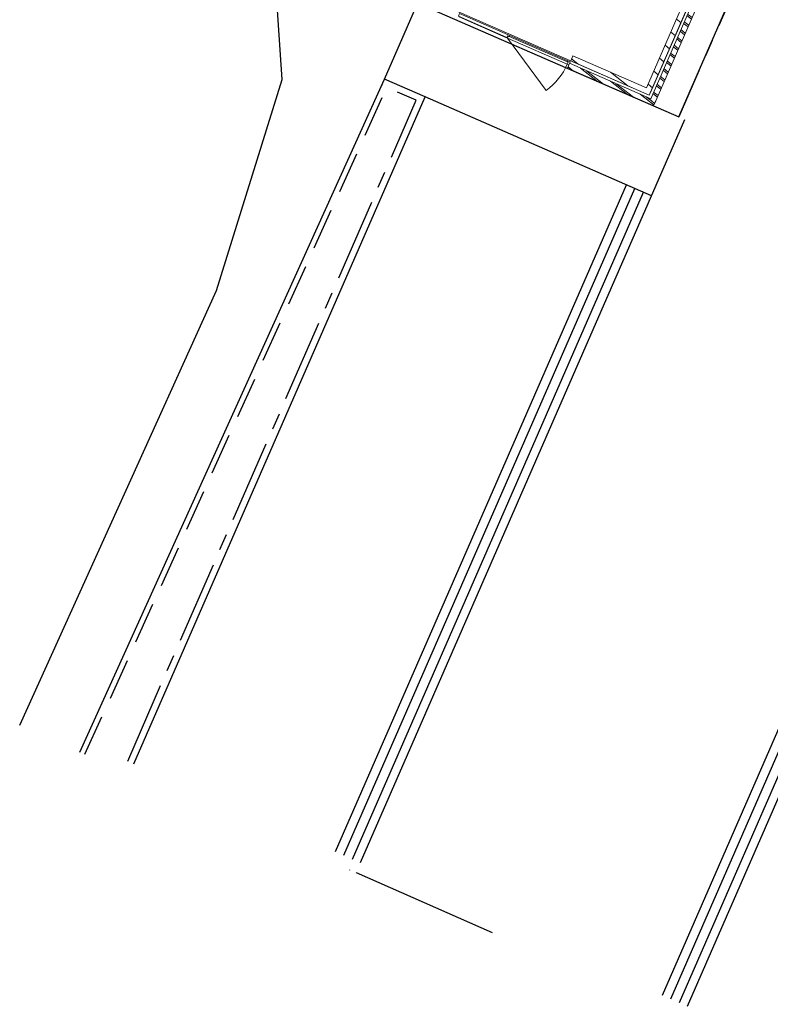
# Model space of a CAD drawing. Header units: metres. Extents: x 136314.7 to 136393.7, y 453293.7 to 453383.2.
# Tile 2 of 95: x 136315.1 to 136328.7, y 453311.3 to 453329.3. Entities that reach past the tile are written whole.
import ezdxf

# ---------------------------------------------------------------- set-up
doc = ezdxf.new("R2010")
doc.units = ezdxf.units.M
doc.set_wipeout_variables(frame=1)
for name, pattern in [('CENTER__G5', [2.4, 1.5, -0.3, 0.3, -0.3]), ('HIDDEN__G5', [1.125, 0.75, -0.375]), ('Wipeout_Contour', [1000, 0, -1000])]:
    doc.linetypes.add(name, pattern=pattern)
for name, color, linetype in [('-DR-nw-vh-band 10x20', 2, 'HIDDEN__G5'), ('-DR-nw-vh-band 12x25', 2, 'CENTER__G5'), ('-DR-nw-vh-kantverharding', 4, 'Continuous'), ('-DR-nw-vh-scheiding verhardingen', 1, 'Continuous'), ('kavelgrens', 211, 'Continuous'), ('SIT_Situatie plgr_1_New_21 Buitenwanden', 7, 'Continuous'), ('SIT_Situatie plgr_1_New_21 Buitenwanden Afdek-arcering', 7, 'Continuous'), ('SIT_Situatie plgr_1_New_21 Buitenwanden Deuren', 7, 'Continuous'), ('SIT_Situatie plgr_1_New_21 Buitenwanden Doorsnede-arcering', 7, 'Continuous'), ('SIT_Situatie plgr_1_New_22 NC Binnenwanden', 7, 'Continuous'), ('SIT_Situatie plgr_1_New_22 NC Binnenwanden Doorsnede-arcering', 7, 'Continuous'), ('SIT_Situatie plgr_1_New_23 Vloeren', 7, 'Continuous'), ('SIT_Situatie plgr_1_New_90 Terrein perceel', 7, 'Continuous')]:
    doc.layers.add(name, color=color, linetype=linetype)
pattern_1 = [(141.7747708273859, (10009.07149272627, -8639.587878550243), (92.81315601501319, 117.8376767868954), []), (141.7747708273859, (9990.508861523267, -8663.155413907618), (92.81315601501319, 117.8376767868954), [])]
pattern_2 = [(141.7747708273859, (10009.07149272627, -8639.587878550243), (154.6885933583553, 196.396127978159), [])]

# ---------------------------------------------------------------- blocks, each defined once
blk = doc.blocks.new('Woonblock 3 Jutfasehof')
at = {"layer": 'SIT_Situatie plgr_1_New_21 Buitenwanden Deuren', "color": 252, "linetype": 'Continuous', "lineweight": 0}
for p, q in [((-19297.94463421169, -4907.635829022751), (-18445.56234728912, -5279.58264906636)), ((-19295.54497730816, -4902.136588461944), (-18443.16269038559, -5274.083408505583)), ((-18443.16269038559, -5274.083408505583), (-18445.56234728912, -5279.58264906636)), ((-18445.56234728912, -5279.58264906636), (-18415.31652420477, -5292.780762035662)), ((-18427.58150879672, -5280.882436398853), (-18443.16269038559, -5274.083408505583)), ((-18405.98459666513, -5231.389271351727), (-18427.58150879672, -5280.882436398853)), ((-18415.31652420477, -5292.780762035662), (-18399.31881151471, -5256.11915829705)), ((-18415.31652420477, -5292.780762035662), (-18399.31881151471, -5256.11915829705)), ((-18415.31652420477, -5292.780762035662), (-17712.28621865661, -6245.463494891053)), ((-18375.73877358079, -5244.587384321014), (-18405.98459666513, -5231.389271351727)), ((-18399.31881151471, -5256.11915829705), (-18383.73762992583, -5262.91818619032)), ((-18383.73762992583, -5262.91818619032), (-18375.73877358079, -5244.587384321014))]:
    blk.add_line(p, q, dxfattribs=at)
at = {"layer": 'SIT_Situatie plgr_1_New_21 Buitenwanden Deuren', "color": 252, "linetype": 'Continuous', "lineweight": 0, "flags": 128}
for points in [[(-18405.98459666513, -5231.389271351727), (-19289.52924676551, -4845.844395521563), (-19311.12615889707, -4895.337560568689), (-18427.58150879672, -5280.882436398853)], [(-19297.94463421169, -4907.635829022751), (-18445.56234728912, -5279.58264906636), (-18443.16269038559, -5274.083408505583), (-19295.54497730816, -4902.136588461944)]]:
    blk.add_lwpolyline(points, close=True, dxfattribs=at)
at = {"layer": 'SIT_Situatie plgr_1_New_23 Vloeren', "color": 252, "linetype": 'Continuous', "lineweight": 0, "flags": 128}
blk.add_lwpolyline([(-18407.74063662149, -1717.410626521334), (-14558.2722440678, -3397.170458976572), (-15838.08925927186, -6330.098758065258), (-19687.55765182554, -4650.33892561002)], close=True, dxfattribs=at)
at = {"layer": 'SIT_Situatie plgr_1_New_90 Terrein perceel', "color": 252, "linetype": 'Continuous', "lineweight": 0}
blk.add_line((-15302.41196730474, -6727.506506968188), (-13902.8924123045, -3520.255924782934), dxfattribs=at)
at = {"color": 252, "linetype": 'Wipeout_Contour', "lineweight": 0, "ltscale": 549513.8472806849}
blk.add_wipeout([(-15812.25939455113, -6395.92290349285), (-15760.59966874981, -6527.571194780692), (-15720.605386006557, -6435.917186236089)], dxfattribs=at).dxf.layer = 'SIT_Situatie plgr_1_New_21 Buitenwanden Afdek-arcering'
at = {"color": 252, "linetype": 'Wipeout_Contour', "lineweight": 0, "ltscale": 729379.4554452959}
blk.add_wipeout([(-15812.259395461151, -6395.922903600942), (-17287.888945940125, -5752.014967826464), (-17327.88322766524, -5843.66897717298), (-15852.253677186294, -6487.5769129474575)], dxfattribs=at).dxf.layer = 'SIT_Situatie plgr_1_New_21 Buitenwanden Afdek-arcering'
at = {"layer": 'SIT_Situatie plgr_1_New_21 Buitenwanden', "color": 252, "linetype": 'Continuous', "lineweight": 0}
for p, q in [((-17327.88322766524, -5843.668977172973), (-17299.88723045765, -5779.511170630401)), ((-17299.88723045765, -5779.511170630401), (-17287.88894594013, -5752.014967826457))]:
    blk.add_line(p, q, dxfattribs=at)
at = {"layer": 'SIT_Situatie plgr_1_New_21 Buitenwanden', "color": 252, "linetype": 'Continuous', "lineweight": 0, "flags": 128}
blk.add_lwpolyline([(-17327.88322766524, -5843.668977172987), (-17287.88894594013, -5752.014967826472)], dxfattribs=at)
at = {"layer": 'SIT_Situatie plgr_1_New_21 Buitenwanden Deuren', "color": 252, "linetype": 'Continuous', "lineweight": 0}
for p, q in [((-17330.13305354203, -5766.313057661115), (-18415.31652420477, -5292.780762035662)), ((-17330.13305354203, -5766.313057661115), (-18415.31652420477, -5292.780762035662)), ((-18399.31881151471, -5256.11915829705), (-17314.13534085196, -5729.651453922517)), ((-18375.73877358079, -5244.587384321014), (-17321.71766609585, -5704.521624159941)), ((-17314.13534085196, -5729.651453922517), (-17330.13305354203, -5766.313057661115)), ((-17314.13534085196, -5729.651453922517), (-17330.13305354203, -5766.313057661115)), ((-17321.71766609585, -5704.521624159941), (-17329.71652244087, -5722.852426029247)), ((-17329.71652244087, -5722.852426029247), (-17314.13534085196, -5729.651453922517)), ((-17275.89066142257, -5724.518765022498), (-17321.71766609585, -5704.521624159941)), ((-17299.88723045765, -5779.511170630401), (-17275.89066142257, -5724.518765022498)), ((-17330.13305354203, -5766.313057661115), (-17299.88723045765, -5779.511170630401)), ((-17327.88322766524, -5843.668977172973), (-17299.88723045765, -5779.511170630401)), ((-17299.88723045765, -5779.511170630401), (-17287.88894594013, -5752.014967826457)), ((-17299.88723045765, -5779.511170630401), (-17287.88894594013, -5752.014967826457))]:
    blk.add_line(p, q, dxfattribs=at)
blk.add_arc((-18415.31652420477, -5292.780762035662), 1184.000000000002, 306.4253962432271, 336.4253962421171, dxfattribs=at)
at = {"layer": 'SIT_Situatie plgr_1_New_22 NC Binnenwanden', "color": 252, "linetype": 'Continuous', "lineweight": 0, "flags": 128}
blk.add_lwpolyline([(-17267.89180507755, -5706.187963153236), (-17227.89752335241, -5614.53395380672)], dxfattribs=at)
at = {"color": 252, "linetype": 'Wipeout_Contour', "lineweight": 0, "ltscale": 549448.6706271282}
blk.add_wipeout([(-15852.253676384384, -6487.576911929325), (-15760.59966783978, -6527.571194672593), (-15812.25939566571, -6395.922903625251)], dxfattribs=at).dxf.layer = 'SIT_Situatie plgr_1_New_21 Buitenwanden Afdek-arcering'
at = {"layer": 'SIT_Situatie plgr_1_New_21 Buitenwanden', "color": 252, "linetype": 'Continuous', "lineweight": 0, "flags": 128}
for points in [[(-17327.88322766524, -5843.668977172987), (-15760.59966783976, -6527.571194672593)], [(-15812.25939546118, -6395.922903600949), (-17287.88894594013, -5752.014967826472)], [(-15760.59966783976, -6527.571194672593), (-15720.60538611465, -6435.917185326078)]]:
    blk.add_lwpolyline(points, dxfattribs=at)
at = {"layer": 'SIT_Situatie plgr_1_New_90 Terrein perceel', "color": 252, "linetype": 'Continuous', "lineweight": 0}
blk.add_line((-14361.08011283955, -3320.32061248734), (-15760.59966783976, -6527.571194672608), dxfattribs=at)
at = {"color": 252, "linetype": 'Wipeout_Contour', "lineweight": 0, "ltscale": 730664.8144536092}
blk.add_wipeout([(-14492.448098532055, -3371.340595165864), (-15812.259395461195, -6395.922903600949), (-15720.605386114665, -6435.917185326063), (-14400.794089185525, -3411.334876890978)], dxfattribs=at).dxf.layer = 'SIT_Situatie plgr_1_New_21 Buitenwanden Afdek-arcering'
at = {"layer": 'SIT_Situatie plgr_1_New_21 Buitenwanden Doorsnede-arcering', "linetype": 'Continuous', "lineweight": 0}
h = blk.add_hatch(dxfattribs=at)
h.set_pattern_fill('145_BAKSTEEN_0001', color=252, style=0, pattern_type=2)
h.set_pattern_definition(pattern_1)
h.paths.add_polyline_path([(-14492.44809853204, -3371.340595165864), (-15812.25939546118, -6395.922903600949), (-15720.60538611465, -6435.917185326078), (-14400.79408918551, -3411.334876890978)])
h = blk.add_hatch(dxfattribs=at)
h.set_pattern_fill('145_BAKSTEEN_0001', color=252, style=0, pattern_type=2)
h.set_pattern_definition(pattern_1)
h.paths.add_polyline_path([(-15852.25365450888, -6487.576910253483), (-15812.25939290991, -6395.922925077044), (-17287.88896719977, -5752.014972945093), (-17327.88322879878, -5843.668958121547)])
h = blk.add_hatch(dxfattribs=at)
h.set_pattern_fill('145_BAKSTEEN_0001', color=252, style=0, pattern_type=2)
h.set_pattern_definition(pattern_1)
h.paths.add_polyline_path([(-15852.25367638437, -6487.576911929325), (-15760.59966783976, -6527.571194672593), (-15812.25939566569, -6395.922903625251)])
h = blk.add_hatch(dxfattribs=at)
h.set_pattern_fill('145_BAKSTEEN_0001', color=252, style=0, pattern_type=2)
h.set_pattern_definition(pattern_1)
h.paths.add_polyline_path([(-15812.25939455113, -6395.922903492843), (-15760.59966874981, -6527.571194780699), (-15720.60538600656, -6435.917186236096)])
at = {"layer": 'SIT_Situatie plgr_1_New_22 NC Binnenwanden Doorsnede-arcering', "linetype": 'Continuous', "lineweight": 0}
h = blk.add_hatch(dxfattribs=at)
h.set_pattern_fill('130_KALKZANDSTEEN_0001', color=252, style=0, pattern_type=2)
h.set_pattern_definition(pattern_2)
h.paths.add_polyline_path([(-14689.92053513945, -3448.830186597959), (-15889.74898689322, -6198.450466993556), (-15798.09497754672, -6238.44474871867), (-14598.26652579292, -3488.824468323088)])
h = blk.add_hatch(dxfattribs=at)
h.set_pattern_fill('130_KALKZANDSTEEN_0001', color=252, style=0, pattern_type=2)
h.set_pattern_definition(pattern_2)
h.paths.add_polyline_path([(-15889.74898689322, -6198.450466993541), (-17227.89752335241, -5614.53395380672), (-17267.89180507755, -5706.187963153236), (-15929.74326861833, -6290.104476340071)])
at = {"layer": 'kavelgrens'}
blk.add_lwpolyline([(0, 0), (-3737.185839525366, 31458.79697313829), (-4829.505151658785, 31329.0337089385), (-5409.901857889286, 36214.68009386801), (-6095.083552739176, 36133.28311126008), (-6108.060013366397, 36242.51479374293), (-6217.291795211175, 36229.53847194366), (-6367.10948507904, 37490.67047169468), (-6715.338494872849, 37650.70848082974), (-11752.99764239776, 37052.25387498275), (-11836.74895162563, 37757.25396175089), (-12688.97177803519, 38149.50191261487), (-24849.46451031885, 36704.87865414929), (-24608.11597609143, 34673.24682693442), (-25674.61529621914, 34546.55074871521), (-21070.41599351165, -4210.571768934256), (-15302.41196730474, -6727.506506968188), (-13042.90844311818, -1549.448102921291), (-9915.280163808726, -1177.897713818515), (-9902.303824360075, -1287.129644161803), (-6580.660142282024, -892.5309608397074), (-6593.636481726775, -783.2990304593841), (1.035165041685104e-06, -8.713686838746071e-06)], close=True, dxfattribs=at)
at = {"layer": 'SIT_Situatie plgr_1_New_21 Buitenwanden', "color": 252, "linetype": 'Continuous', "lineweight": 0, "flags": 128}
for points in [[(-14492.44809853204, -3371.340595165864), (-15812.25939546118, -6395.922903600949)], [(-14492.44809853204, -3371.340595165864), (-15812.25939546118, -6395.922903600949)], [(-15720.60538611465, -6435.917185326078), (-14400.79408918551, -3411.334876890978)], [(-15720.60538611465, -6435.917185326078), (-14400.79408918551, -3411.334876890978)], [(-17327.88323048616, -5843.668975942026), (-15760.59966783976, -6527.571194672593)], [(-15812.25939546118, -6395.922903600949), (-17287.88893336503, -5752.014973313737)], [(-15760.59966783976, -6527.571194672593), (-15720.60538611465, -6435.917185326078)]]:
    blk.add_lwpolyline(points, dxfattribs=at)
at = {"layer": 'SIT_Situatie plgr_1_New_22 NC Binnenwanden', "color": 252, "linetype": 'Continuous', "lineweight": 0, "flags": 128}
for points in [[(-14689.92053513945, -3448.830186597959), (-15889.74898689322, -6198.450466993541)], [(-15798.09497754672, -6238.44474871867), (-14598.26652579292, -3488.824468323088)], [(-17267.89180507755, -5706.187963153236), (-15838.08925927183, -6330.098758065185)], [(-15889.74898689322, -6198.450466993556), (-17227.89752335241, -5614.53395380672)], [(-15838.08925927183, -6330.098758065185), (-15798.09497754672, -6238.44474871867)]]:
    blk.add_lwpolyline(points, dxfattribs=at)

msp = doc.modelspace()

# ---------------------------------------------------------------- linework, layer by layer
at = {"layer": '-DR-nw-vh-band 12x25', "flags": 128}
for points in [[(136342.2647293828, 453334.1981825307), (136342.4033026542, 453333.031687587), (136339.9217959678, 453333.9202609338), (136329.3394334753, 453332.6729193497), (136327.0799313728, 453327.4948642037)], [(136317.0479341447, 453315.7666145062), (136322.3010967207, 453327.7989113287), (136321.6731960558, 453328.0730455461)], [(136321.0892907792, 453313.781381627), (136321.0909510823, 453313.7850513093)]]:
    msp.add_lwpolyline(points, dxfattribs=at)
at = {"layer": '-DR-nw-vh-kantverharding', "flags": 128}
for points in [[(136319.8604164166, 453328.174071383), (136319.7187644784, 453330.252809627), (136315.57418192, 453365.6534731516), (136315.1549798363, 453370.1332982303), (136316.0990703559, 453370.2340768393)], [(136315.0826246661, 453316.4193398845), (136318.6649999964, 453324.3360000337), (136319.8610046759, 453328.1759600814)], [(136316.1778582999, 453315.9289463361), (136321.7226723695, 453328.1823828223)], [(136322.4605277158, 453327.860243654), (136321.7226723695, 453328.1823828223)], [(136317.1593389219, 453315.7178597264), (136322.4605584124, 453327.8602302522)], [(136321.1654585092, 453314.3825483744), (136321.1640029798, 453314.3831838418)], [(136321.1978338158, 453313.7383500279), (136321.1978571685, 453313.7384016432)]]:
    msp.add_lwpolyline(points, dxfattribs=at)
at = {"layer": '-DR-nw-vh-scheiding verhardingen', "flags": 128}
for points in [[(136321.7226723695, 453328.1823828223), (136322.3275679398, 453329.5686115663)], [(136326.780434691, 453311.5063156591), (136334.12242618, 453328.3318086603)], [(136326.9361057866, 453311.4380028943), (136334.2782380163, 453328.2638184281)], [(136327.0917768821, 453311.3696901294), (136334.4340498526, 453328.195828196)], [(136326.5846149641, 453326.0597145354), (136322.4605277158, 453327.860243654)], [(136327.2382908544, 453311.3053957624), (136334.4373518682, 453327.8033378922)], [(136321.2867017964, 453313.9185937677), (136327.1899111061, 453327.4468767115)], [(136320.8281709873, 453314.1179329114), (136326.126051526, 453326.2599180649)], [(136320.9839828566, 453314.0499427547), (136326.2818652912, 453326.1919322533)], [(136321.1397947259, 453313.981952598), (136326.4376790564, 453326.1239464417)], [(136326.4646321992, 453325.7847524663), (136326.4646266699, 453325.7847548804)], [(136325.7247384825, 453324.0891530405), (136325.7247337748, 453324.0891550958)], [(136325.4447786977, 453323.4475748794), (136325.444774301, 453323.447576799)], [(136324.7248821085, 453321.7978024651), (136324.7248785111, 453321.7978040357)], [(136324.4449223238, 453321.1562243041), (136324.4449190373, 453321.1562257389)], [(136323.7250257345, 453319.5064518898), (136323.7250232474, 453319.5064529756)], [(136323.4450659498, 453318.8648737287), (136323.4450637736, 453318.8648746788)], [(136322.7251693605, 453317.2151013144), (136322.7251679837, 453317.2151019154)], [(136322.4452095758, 453316.5735231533), (136322.4452085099, 453316.5735236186)], [(136321.2064388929, 453313.7346569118), (136323.6812673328, 453312.647906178)]]:
    msp.add_lwpolyline(points, dxfattribs=at)

# ---------------------------------------------------------------- next in the draw order: block references
at = {"layer": 'kavelgrens', "xscale": 0.001, "yscale": 0.001}
msp.add_blockref('Woonblock 3 Jutfasehof', (136342.3795627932, 453334.2220373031), dxfattribs=at)

# ---------------------------------------------------------------- next in the draw order: linework, layer by layer
at = {"layer": '-DR-nw-vh-band 10x20', "flags": 128}
msp.add_lwpolyline([(136316.2695169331, 453315.8889402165), (136321.7645764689, 453328.0324245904)], dxfattribs=at)

doc.saveas('drawing.dxf')
